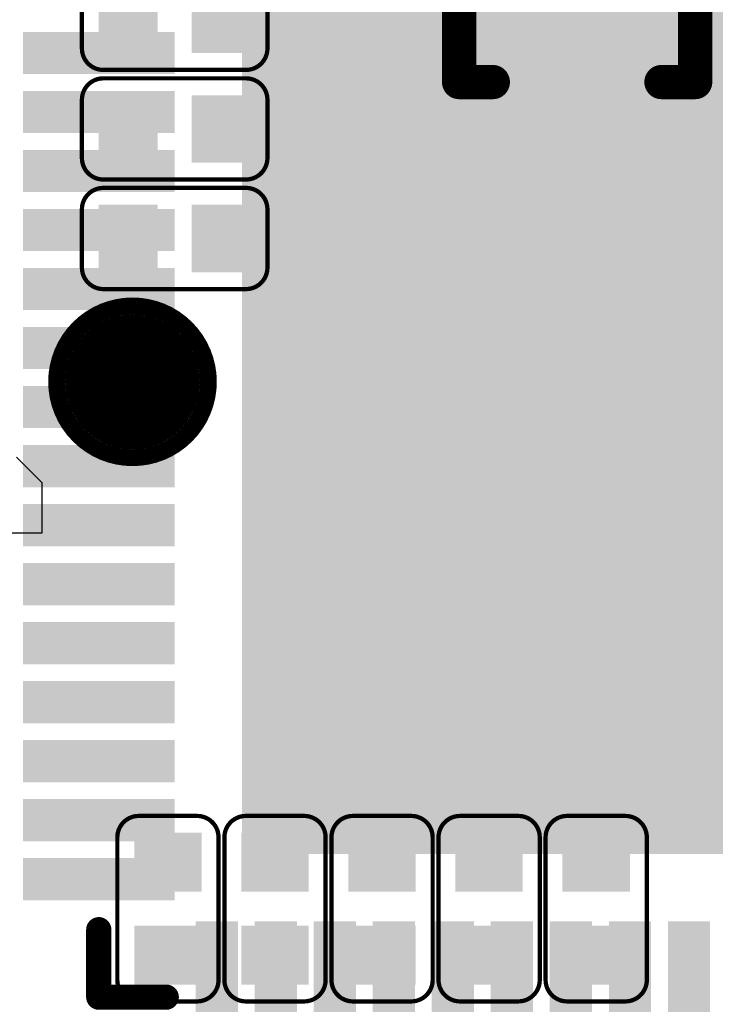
# Model space of a CAD drawing. Header units: millimetres. Extents: x -47 to 199, y -56 to 203.
# Tile 96 of 157: x 58 to 62, y 171 to 177. Entities that reach past the tile are written whole.
import ezdxf

# ---------------------------------------------------------------- set-up
doc = ezdxf.new("R2010")
doc.units = ezdxf.units.MM
doc.header["$LTSCALE"] = 1.21
doc.header["$MEASUREMENT"] = 0
doc.layers.get('0').update_dxf_attribs({"linetype": 'CONTINUOUS'})
for name, color, linetype in [('BottomLayer', 5, 'CONTINUOUS'), ('BottomOverlay', 54, 'CONTINUOUS'), ('BottomPaste', 16, 'CONTINUOUS'), ('BottomSolder', 6, 'CONTINUOUS'), ('TopLayer', 1, 'CONTINUOUS'), ('TopOverlay', 2, 'CONTINUOUS'), ('TopPaste', 8, 'CONTINUOUS'), ('TopSolder', 216, 'CONTINUOUS')]:
    doc.layers.add(name, color=color, linetype=linetype)

# ---------------------------------------------------------------- blocks, each defined once
blk = doc.blocks.new('TEST_B_57')
at = {"layer": 'BottomLayer', "const_width": 0.01378}
blk.add_lwpolyline([(-0.00689, 0, 1), (0.00689, 0, 1)], format="xyb", close=True, dxfattribs=at)
at = {"layer": 'BottomOverlay'}
for points, const_width in [([(0.01772, 0, 1), (-0.01772, 0, 1)], 0.00394), ([(-0.0187, 0, 1), (-0.01673, 0, 1)], 0.00197), ([(0.01673, 0, 1), (0.0187, 0, 1)], 0.00197)]:
    blk.add_lwpolyline(points, format="xyb", close=True, dxfattribs=dict(at, const_width=const_width))
at = {"layer": 'BottomPaste', "const_width": 0.01378}
blk.add_lwpolyline([(-0.00689, 0, 1), (0.00689, 0, 1)], format="xyb", close=True, dxfattribs=at)
at = {"layer": 'BottomSolder', "const_width": 0.01575}
blk.add_lwpolyline([(-0.00787, 0, 1), (0.00787, 0, 1)], format="xyb", close=True, dxfattribs=at)
blk = doc.blocks.new('QFN68_7R00X7R00X0R80_T_90')
at = {"layer": 'TopLayer'}
for points in [[(-0.10236, -0.10236), (0.10236, -0.10236), (-0.10236, 0.10236), (0.10236, 0.10236)], [(-0.15354, 0.07972), (-0.12205, 0.07972), (-0.15354, 0.08563), (-0.12205, 0.08563)], [(-0.15354, 0.06594), (-0.12205, 0.06594), (-0.15354, 0.07185), (-0.12205, 0.07185)], [(-0.15354, 0.05217), (-0.12205, 0.05217), (-0.15354, 0.05807), (-0.12205, 0.05807)], [(-0.15354, 0.03839), (-0.12205, 0.03839), (-0.15354, 0.04429), (-0.12205, 0.04429)], [(-0.15354, 0.02461), (-0.12205, 0.02461), (-0.15354, 0.03051), (-0.12205, 0.03051)], [(-0.15354, 0.01083), (-0.12205, 0.01083), (-0.15354, 0.01673), (-0.12205, 0.01673)], [(-0.15354, -0.00295), (-0.12205, -0.00295), (-0.15354, 0.00295), (-0.12205, 0.00295)], [(-0.15354, -0.01673), (-0.12205, -0.01673), (-0.15354, -0.01083), (-0.12205, -0.01083)], [(-0.15354, -0.03051), (-0.12205, -0.03051), (-0.15354, -0.02461), (-0.12205, -0.02461)], [(-0.15354, -0.04429), (-0.12205, -0.04429), (-0.15354, -0.03839), (-0.12205, -0.03839)], [(-0.15354, -0.05807), (-0.12205, -0.05807), (-0.15354, -0.05217), (-0.12205, -0.05217)], [(-0.15354, -0.07185), (-0.12205, -0.07185), (-0.15354, -0.06594), (-0.12205, -0.06594)], [(-0.15354, -0.08563), (-0.12205, -0.08563), (-0.15354, -0.07972), (-0.12205, -0.07972)], [(-0.15354, -0.09941), (-0.12205, -0.09941), (-0.15354, -0.0935), (-0.12205, -0.0935)], [(-0.15354, -0.11319), (-0.12205, -0.11319), (-0.15354, -0.10728), (-0.12205, -0.10728)], [(-0.10728, -0.15354), (-0.10728, -0.12205), (-0.11319, -0.15354), (-0.11319, -0.12205)], [(-0.0935, -0.15354), (-0.0935, -0.12205), (-0.09941, -0.15354), (-0.09941, -0.12205)], [(-0.07972, -0.15354), (-0.07972, -0.12205), (-0.08563, -0.15354), (-0.08563, -0.12205)], [(-0.06594, -0.15354), (-0.06594, -0.12205), (-0.07185, -0.15354), (-0.07185, -0.12205)], [(-0.05217, -0.15354), (-0.05217, -0.12205), (-0.05807, -0.15354), (-0.05807, -0.12205)], [(-0.03839, -0.15354), (-0.03839, -0.12205), (-0.04429, -0.15354), (-0.04429, -0.12205)], [(-0.02461, -0.15354), (-0.02461, -0.12205), (-0.03051, -0.15354), (-0.03051, -0.12205)], [(-0.01083, -0.15354), (-0.01083, -0.12205), (-0.01673, -0.15354), (-0.01673, -0.12205)], [(0.00295, -0.15354), (0.00295, -0.12205), (-0.00295, -0.15354), (-0.00295, -0.12205)]]:
    blk.add_solid(points, dxfattribs=at)
at = {"layer": 'TopOverlay', "const_width": 0.00591}
for points in [[(-0.1378, -0.1378), (-0.1378, -0.12205)], [(-0.1378, -0.1378), (-0.12205, -0.1378)]]:
    blk.add_lwpolyline(points, dxfattribs=at)
at = {"layer": 'TopOverlay', "const_width": 0.00295}
for points in [[(-0.13927, -0.12205, 1), (-0.13632, -0.12205, 1)], [(-0.13927, -0.1378, 1), (-0.13632, -0.1378, 1)], [(-0.13927, -0.1378, 1), (-0.13632, -0.1378, 1)], [(-0.12352, -0.1378, 1), (-0.12057, -0.1378, 1)]]:
    blk.add_lwpolyline(points, format="xyb", close=True, dxfattribs=at)
at = {"layer": 'TopPaste'}
for points in [[(-0.10236, -0.10236), (0.10236, -0.10236), (-0.10236, 0.10236), (0.10236, 0.10236)], [(-0.15354, 0.07972), (-0.12205, 0.07972), (-0.15354, 0.08563), (-0.12205, 0.08563)], [(-0.15354, 0.06594), (-0.12205, 0.06594), (-0.15354, 0.07185), (-0.12205, 0.07185)], [(-0.15354, 0.05217), (-0.12205, 0.05217), (-0.15354, 0.05807), (-0.12205, 0.05807)], [(-0.15354, 0.03839), (-0.12205, 0.03839), (-0.15354, 0.04429), (-0.12205, 0.04429)], [(-0.15354, 0.02461), (-0.12205, 0.02461), (-0.15354, 0.03051), (-0.12205, 0.03051)], [(-0.15354, 0.01083), (-0.12205, 0.01083), (-0.15354, 0.01673), (-0.12205, 0.01673)], [(-0.15354, -0.00295), (-0.12205, -0.00295), (-0.15354, 0.00295), (-0.12205, 0.00295)], [(-0.15354, -0.01673), (-0.12205, -0.01673), (-0.15354, -0.01083), (-0.12205, -0.01083)], [(-0.15354, -0.03051), (-0.12205, -0.03051), (-0.15354, -0.02461), (-0.12205, -0.02461)], [(-0.15354, -0.04429), (-0.12205, -0.04429), (-0.15354, -0.03839), (-0.12205, -0.03839)], [(-0.15354, -0.05807), (-0.12205, -0.05807), (-0.15354, -0.05217), (-0.12205, -0.05217)], [(-0.15354, -0.07185), (-0.12205, -0.07185), (-0.15354, -0.06594), (-0.12205, -0.06594)], [(-0.15354, -0.08563), (-0.12205, -0.08563), (-0.15354, -0.07972), (-0.12205, -0.07972)], [(-0.15354, -0.09941), (-0.12205, -0.09941), (-0.15354, -0.0935), (-0.12205, -0.0935)], [(-0.15354, -0.11319), (-0.12205, -0.11319), (-0.15354, -0.10728), (-0.12205, -0.10728)], [(-0.10728, -0.15354), (-0.10728, -0.12205), (-0.11319, -0.15354), (-0.11319, -0.12205)], [(-0.0935, -0.15354), (-0.0935, -0.12205), (-0.09941, -0.15354), (-0.09941, -0.12205)], [(-0.07972, -0.15354), (-0.07972, -0.12205), (-0.08563, -0.15354), (-0.08563, -0.12205)], [(-0.06594, -0.15354), (-0.06594, -0.12205), (-0.07185, -0.15354), (-0.07185, -0.12205)], [(-0.05217, -0.15354), (-0.05217, -0.12205), (-0.05807, -0.15354), (-0.05807, -0.12205)], [(-0.03839, -0.15354), (-0.03839, -0.12205), (-0.04429, -0.15354), (-0.04429, -0.12205)], [(-0.02461, -0.15354), (-0.02461, -0.12205), (-0.03051, -0.15354), (-0.03051, -0.12205)], [(-0.01083, -0.15354), (-0.01083, -0.12205), (-0.01673, -0.15354), (-0.01673, -0.12205)], [(0.00295, -0.15354), (0.00295, -0.12205), (-0.00295, -0.15354), (-0.00295, -0.12205)]]:
    blk.add_solid(points, dxfattribs=at)
at = {"layer": 'TopSolder'}
for points in [[(-0.10433, -0.10433), (0.10433, -0.10433), (-0.10433, 0.10433), (0.10433, 0.10433)], [(-0.15551, 0.07776), (-0.12008, 0.07776), (-0.15551, 0.0876), (-0.12008, 0.0876)], [(-0.15551, 0.06398), (-0.12008, 0.06398), (-0.15551, 0.07382), (-0.12008, 0.07382)], [(-0.15551, 0.0502), (-0.12008, 0.0502), (-0.15551, 0.06004), (-0.12008, 0.06004)], [(-0.15551, 0.03642), (-0.12008, 0.03642), (-0.15551, 0.04626), (-0.12008, 0.04626)], [(-0.15551, 0.02264), (-0.12008, 0.02264), (-0.15551, 0.03248), (-0.12008, 0.03248)], [(-0.15551, 0.00886), (-0.12008, 0.00886), (-0.15551, 0.0187), (-0.12008, 0.0187)], [(-0.15551, -0.00492), (-0.12008, -0.00492), (-0.15551, 0.00492), (-0.12008, 0.00492)], [(-0.15551, -0.0187), (-0.12008, -0.0187), (-0.15551, -0.00886), (-0.12008, -0.00886)], [(-0.15551, -0.03248), (-0.12008, -0.03248), (-0.15551, -0.02264), (-0.12008, -0.02264)], [(-0.15551, -0.04626), (-0.12008, -0.04626), (-0.15551, -0.03642), (-0.12008, -0.03642)], [(-0.15551, -0.06004), (-0.12008, -0.06004), (-0.15551, -0.0502), (-0.12008, -0.0502)], [(-0.15551, -0.07382), (-0.12008, -0.07382), (-0.15551, -0.06398), (-0.12008, -0.06398)], [(-0.15551, -0.0876), (-0.12008, -0.0876), (-0.15551, -0.07776), (-0.12008, -0.07776)], [(-0.15551, -0.10138), (-0.12008, -0.10138), (-0.15551, -0.09154), (-0.12008, -0.09154)], [(-0.15551, -0.11516), (-0.12008, -0.11516), (-0.15551, -0.10532), (-0.12008, -0.10532)], [(-0.10532, -0.15551), (-0.10532, -0.12008), (-0.11516, -0.15551), (-0.11516, -0.12008)], [(-0.09154, -0.15551), (-0.09154, -0.12008), (-0.10138, -0.15551), (-0.10138, -0.12008)], [(-0.07776, -0.15551), (-0.07776, -0.12008), (-0.0876, -0.15551), (-0.0876, -0.12008)], [(-0.06398, -0.15551), (-0.06398, -0.12008), (-0.07382, -0.15551), (-0.07382, -0.12008)], [(-0.0502, -0.15551), (-0.0502, -0.12008), (-0.06004, -0.15551), (-0.06004, -0.12008)], [(-0.03642, -0.15551), (-0.03642, -0.12008), (-0.04626, -0.15551), (-0.04626, -0.12008)], [(-0.02264, -0.15551), (-0.02264, -0.12008), (-0.03248, -0.15551), (-0.03248, -0.12008)], [(-0.00886, -0.15551), (-0.00886, -0.12008), (-0.0187, -0.15551), (-0.0187, -0.12008)], [(0.00492, -0.15551), (0.00492, -0.12008), (-0.00492, -0.15551), (-0.00492, -0.12008)]]:
    blk.add_solid(points, dxfattribs=at)
blk = doc.blocks.new('C0201_B_232')
at = {"layer": 'BottomLayer'}
for points in [[(-0.01575, 0.00591), (-0.01575, -0.00591), (-0.00591, 0.00591), (-0.00591, -0.00591)], [(0.00591, 0.00591), (0.00591, -0.00591), (0.01575, 0.00591), (0.01575, -0.00591)]]:
    blk.add_solid(points, dxfattribs=at)
at = {"layer": 'BottomOverlay', "const_width": 0.001}
for points in [[(-0.02165, 0.00682, -0.414214), (-0.01665, 0.01182)], [(0.01666, 0.01182, -0.414214), (0.02166, 0.00682)], [(-0.01665, -0.01181, -0.414214), (-0.02165, -0.00681)], [(0.02166, -0.00681, -0.414214), (0.01666, -0.01181)]]:
    blk.add_lwpolyline(points, format="xyb", dxfattribs=at)
for points in [[(-0.01665, 0.01182), (0.01666, 0.01182)], [(-0.02165, 0.00682), (-0.02165, -0.00681)], [(0.02166, 0.00682), (0.02166, -0.00681)], [(-0.01665, -0.01181), (0.01666, -0.01181)]]:
    blk.add_lwpolyline(points, dxfattribs=at)
at = {"layer": 'BottomOverlay', "const_width": 0.0005}
for points in [[(-0.0169, 0.01182, 1), (-0.0164, 0.01182, 1)], [(-0.0169, 0.01182, 1), (-0.0164, 0.01182, 1)], [(0.01641, 0.01182, 1), (0.01691, 0.01182, 1)], [(0.01641, 0.01182, 1), (0.01691, 0.01182, 1)], [(-0.0219, 0.00682, 1), (-0.0214, 0.00682, 1)], [(-0.0219, 0.00682, 1), (-0.0214, 0.00682, 1)], [(0.02141, 0.00682, 1), (0.02191, 0.00682, 1)], [(0.02141, 0.00682, 1), (0.02191, 0.00682, 1)], [(-0.0219, -0.00681, 1), (-0.0214, -0.00681, 1)], [(-0.0219, -0.00681, 1), (-0.0214, -0.00681, 1)], [(0.02141, -0.00681, 1), (0.02191, -0.00681, 1)], [(0.02141, -0.00681, 1), (0.02191, -0.00681, 1)], [(-0.0169, -0.01181, 1), (-0.0164, -0.01181, 1)], [(-0.0169, -0.01181, 1), (-0.0164, -0.01181, 1)], [(0.01641, -0.01181, 1), (0.01691, -0.01181, 1)], [(0.01641, -0.01181, 1), (0.01691, -0.01181, 1)]]:
    blk.add_lwpolyline(points, format="xyb", close=True, dxfattribs=at)
at = {"layer": 'BottomPaste'}
for points in [[(-0.01575, 0.00591), (-0.01575, -0.00591), (-0.00591, 0.00591), (-0.00591, -0.00591)], [(0.00591, 0.00591), (0.00591, -0.00591), (0.01575, 0.00591), (0.01575, -0.00591)]]:
    blk.add_solid(points, dxfattribs=at)
at = {"layer": 'BottomSolder'}
for points in [[(-0.01772, 0.00787), (-0.01772, -0.00787), (-0.00394, 0.00787), (-0.00394, -0.00787)], [(0.00394, 0.00787), (0.00394, -0.00787), (0.01772, 0.00787), (0.01772, -0.00787)]]:
    blk.add_solid(points, dxfattribs=at)
blk = doc.blocks.new('C0201_B_266')
at = {"layer": 'BottomLayer'}
for points in [[(-0.01575, 0.00591), (-0.01575, -0.00591), (-0.00591, 0.00591), (-0.00591, -0.00591)], [(0.00591, 0.00591), (0.00591, -0.00591), (0.01575, 0.00591), (0.01575, -0.00591)]]:
    blk.add_solid(points, dxfattribs=at)
at = {"layer": 'BottomOverlay', "const_width": 0.001}
for points in [[(-0.02165, 0.00682, -0.414214), (-0.01665, 0.01182)], [(0.01666, 0.01182, -0.414214), (0.02166, 0.00682)], [(-0.01665, -0.01181, -0.414214), (-0.02165, -0.00681)], [(0.02166, -0.00681, -0.414214), (0.01666, -0.01181)]]:
    blk.add_lwpolyline(points, format="xyb", dxfattribs=at)
for points in [[(-0.01665, 0.01182), (0.01666, 0.01182)], [(-0.02165, -0.00681), (-0.02165, 0.00682)], [(0.02166, -0.00681), (0.02166, 0.00682)], [(-0.01665, -0.01181), (0.01666, -0.01181)]]:
    blk.add_lwpolyline(points, dxfattribs=at)
at = {"layer": 'BottomOverlay', "const_width": 0.0005}
for points in [[(-0.0169, 0.01182, 1), (-0.0164, 0.01182, 1)], [(-0.0169, 0.01182, 1), (-0.0164, 0.01182, 1)], [(0.01641, 0.01182, 1), (0.01691, 0.01182, 1)], [(0.01641, 0.01182, 1), (0.01691, 0.01182, 1)], [(-0.0219, 0.00682, 1), (-0.0214, 0.00682, 1)], [(-0.0219, 0.00682, 1), (-0.0214, 0.00682, 1)], [(0.02141, 0.00682, 1), (0.02191, 0.00682, 1)], [(0.02141, 0.00682, 1), (0.02191, 0.00682, 1)], [(-0.0219, -0.00681, 1), (-0.0214, -0.00681, 1)], [(-0.0219, -0.00681, 1), (-0.0214, -0.00681, 1)], [(0.02141, -0.00681, 1), (0.02191, -0.00681, 1)], [(0.02141, -0.00681, 1), (0.02191, -0.00681, 1)], [(-0.0169, -0.01181, 1), (-0.0164, -0.01181, 1)], [(-0.0169, -0.01181, 1), (-0.0164, -0.01181, 1)], [(0.01641, -0.01181, 1), (0.01691, -0.01181, 1)], [(0.01641, -0.01181, 1), (0.01691, -0.01181, 1)]]:
    blk.add_lwpolyline(points, format="xyb", close=True, dxfattribs=at)
at = {"layer": 'BottomPaste'}
for points in [[(-0.01575, 0.00591), (-0.01575, -0.00591), (-0.00591, 0.00591), (-0.00591, -0.00591)], [(0.00591, 0.00591), (0.00591, -0.00591), (0.01575, 0.00591), (0.01575, -0.00591)]]:
    blk.add_solid(points, dxfattribs=at)
at = {"layer": 'BottomSolder'}
for points in [[(-0.01772, 0.00787), (-0.01772, -0.00787), (-0.00394, 0.00787), (-0.00394, -0.00787)], [(0.00394, 0.00787), (0.00394, -0.00787), (0.01772, 0.00787), (0.01772, -0.00787)]]:
    blk.add_solid(points, dxfattribs=at)
blk = doc.blocks.new('C0201_B_268')
at = {"layer": 'BottomLayer'}
for points in [[(-0.01575, 0.00591), (-0.01575, -0.00591), (-0.00591, 0.00591), (-0.00591, -0.00591)], [(0.00591, 0.00591), (0.00591, -0.00591), (0.01575, 0.00591), (0.01575, -0.00591)]]:
    blk.add_solid(points, dxfattribs=at)
at = {"layer": 'BottomOverlay', "const_width": 0.001}
for points in [[(-0.02165, 0.00682, -0.414214), (-0.01665, 0.01182)], [(0.01666, 0.01182, -0.414214), (0.02166, 0.00682)], [(-0.01665, -0.01181, -0.414214), (-0.02165, -0.00681)], [(0.02166, -0.00681, -0.414214), (0.01666, -0.01181)]]:
    blk.add_lwpolyline(points, format="xyb", dxfattribs=at)
for points in [[(-0.01665, 0.01182), (0.01666, 0.01182)], [(-0.02165, -0.00681), (-0.02165, 0.00682)], [(0.02166, -0.00681), (0.02166, 0.00682)], [(-0.01665, -0.01181), (0.01666, -0.01181)]]:
    blk.add_lwpolyline(points, dxfattribs=at)
at = {"layer": 'BottomOverlay', "const_width": 0.0005}
for points in [[(-0.0169, 0.01182, 1), (-0.0164, 0.01182, 1)], [(-0.0169, 0.01182, 1), (-0.0164, 0.01182, 1)], [(0.01641, 0.01182, 1), (0.01691, 0.01182, 1)], [(0.01641, 0.01182, 1), (0.01691, 0.01182, 1)], [(-0.0219, 0.00682, 1), (-0.0214, 0.00682, 1)], [(-0.0219, 0.00682, 1), (-0.0214, 0.00682, 1)], [(0.02141, 0.00682, 1), (0.02191, 0.00682, 1)], [(0.02141, 0.00682, 1), (0.02191, 0.00682, 1)], [(-0.0219, -0.00681, 1), (-0.0214, -0.00681, 1)], [(-0.0219, -0.00681, 1), (-0.0214, -0.00681, 1)], [(0.02141, -0.00681, 1), (0.02191, -0.00681, 1)], [(0.02141, -0.00681, 1), (0.02191, -0.00681, 1)], [(-0.0169, -0.01181, 1), (-0.0164, -0.01181, 1)], [(-0.0169, -0.01181, 1), (-0.0164, -0.01181, 1)], [(0.01641, -0.01181, 1), (0.01691, -0.01181, 1)], [(0.01641, -0.01181, 1), (0.01691, -0.01181, 1)]]:
    blk.add_lwpolyline(points, format="xyb", close=True, dxfattribs=at)
at = {"layer": 'BottomPaste'}
for points in [[(-0.01575, 0.00591), (-0.01575, -0.00591), (-0.00591, 0.00591), (-0.00591, -0.00591)], [(0.00591, 0.00591), (0.00591, -0.00591), (0.01575, 0.00591), (0.01575, -0.00591)]]:
    blk.add_solid(points, dxfattribs=at)
at = {"layer": 'BottomSolder'}
for points in [[(-0.01772, 0.00787), (-0.01772, -0.00787), (-0.00394, 0.00787), (-0.00394, -0.00787)], [(0.00394, 0.00787), (0.00394, -0.00787), (0.01772, 0.00787), (0.01772, -0.00787)]]:
    blk.add_solid(points, dxfattribs=at)
blk = doc.blocks.new('C0201_B_270')
at = {"layer": 'BottomLayer'}
for points in [[(-0.01575, 0.00591), (-0.01575, -0.00591), (-0.00591, 0.00591), (-0.00591, -0.00591)], [(0.00591, 0.00591), (0.00591, -0.00591), (0.01575, 0.00591), (0.01575, -0.00591)]]:
    blk.add_solid(points, dxfattribs=at)
at = {"layer": 'BottomOverlay', "const_width": 0.001}
for points in [[(-0.02165, 0.00682, -0.414214), (-0.01665, 0.01182)], [(0.01666, 0.01182, -0.414214), (0.02166, 0.00682)], [(-0.01665, -0.01181, -0.414214), (-0.02165, -0.00681)], [(0.02166, -0.00681, -0.414214), (0.01666, -0.01181)]]:
    blk.add_lwpolyline(points, format="xyb", dxfattribs=at)
for points in [[(-0.01665, 0.01182), (0.01666, 0.01182)], [(-0.02165, -0.00681), (-0.02165, 0.00682)], [(0.02166, -0.00681), (0.02166, 0.00682)], [(-0.01665, -0.01181), (0.01666, -0.01181)]]:
    blk.add_lwpolyline(points, dxfattribs=at)
at = {"layer": 'BottomOverlay', "const_width": 0.0005}
for points in [[(-0.0169, 0.01182, 1), (-0.0164, 0.01182, 1)], [(-0.0169, 0.01182, 1), (-0.0164, 0.01182, 1)], [(0.01641, 0.01182, 1), (0.01691, 0.01182, 1)], [(0.01641, 0.01182, 1), (0.01691, 0.01182, 1)], [(-0.0219, 0.00682, 1), (-0.0214, 0.00682, 1)], [(-0.0219, 0.00682, 1), (-0.0214, 0.00682, 1)], [(0.02141, 0.00682, 1), (0.02191, 0.00682, 1)], [(0.02141, 0.00682, 1), (0.02191, 0.00682, 1)], [(-0.0219, -0.00681, 1), (-0.0214, -0.00681, 1)], [(-0.0219, -0.00681, 1), (-0.0214, -0.00681, 1)], [(0.02141, -0.00681, 1), (0.02191, -0.00681, 1)], [(0.02141, -0.00681, 1), (0.02191, -0.00681, 1)], [(-0.0169, -0.01181, 1), (-0.0164, -0.01181, 1)], [(-0.0169, -0.01181, 1), (-0.0164, -0.01181, 1)], [(0.01641, -0.01181, 1), (0.01691, -0.01181, 1)], [(0.01641, -0.01181, 1), (0.01691, -0.01181, 1)]]:
    blk.add_lwpolyline(points, format="xyb", close=True, dxfattribs=at)
at = {"layer": 'BottomPaste'}
for points in [[(-0.01575, 0.00591), (-0.01575, -0.00591), (-0.00591, 0.00591), (-0.00591, -0.00591)], [(0.00591, 0.00591), (0.00591, -0.00591), (0.01575, 0.00591), (0.01575, -0.00591)]]:
    blk.add_solid(points, dxfattribs=at)
at = {"layer": 'BottomSolder'}
for points in [[(-0.01772, 0.00787), (-0.01772, -0.00787), (-0.00394, 0.00787), (-0.00394, -0.00787)], [(0.00394, 0.00787), (0.00394, -0.00787), (0.01772, 0.00787), (0.01772, -0.00787)]]:
    blk.add_solid(points, dxfattribs=at)
blk = doc.blocks.new('C0201_B_281')
at = {"layer": 'BottomLayer'}
for points in [[(-0.01575, 0.00591), (-0.01575, -0.00591), (-0.00591, 0.00591), (-0.00591, -0.00591)], [(0.00591, 0.00591), (0.00591, -0.00591), (0.01575, 0.00591), (0.01575, -0.00591)]]:
    blk.add_solid(points, dxfattribs=at)
at = {"layer": 'BottomOverlay', "const_width": 0.001}
for points in [[(-0.02165, 0.00682, -0.414214), (-0.01665, 0.01182)], [(0.01666, 0.01182, -0.414214), (0.02166, 0.00682)], [(-0.01665, -0.01181, -0.414214), (-0.02165, -0.00681)], [(0.02166, -0.00681, -0.414214), (0.01666, -0.01181)]]:
    blk.add_lwpolyline(points, format="xyb", dxfattribs=at)
for points in [[(-0.01665, 0.01182), (0.01666, 0.01182)], [(-0.02165, 0.00682), (-0.02165, -0.00681)], [(0.02166, 0.00682), (0.02166, -0.00681)], [(-0.01665, -0.01181), (0.01666, -0.01181)]]:
    blk.add_lwpolyline(points, dxfattribs=at)
at = {"layer": 'BottomOverlay', "const_width": 0.0005}
for points in [[(-0.0169, 0.01182, 1), (-0.0164, 0.01182, 1)], [(-0.0169, 0.01182, 1), (-0.0164, 0.01182, 1)], [(0.01641, 0.01182, 1), (0.01691, 0.01182, 1)], [(0.01641, 0.01182, 1), (0.01691, 0.01182, 1)], [(-0.0219, 0.00682, 1), (-0.0214, 0.00682, 1)], [(-0.0219, 0.00682, 1), (-0.0214, 0.00682, 1)], [(0.02141, 0.00682, 1), (0.02191, 0.00682, 1)], [(0.02141, 0.00682, 1), (0.02191, 0.00682, 1)], [(-0.0219, -0.00681, 1), (-0.0214, -0.00681, 1)], [(-0.0219, -0.00681, 1), (-0.0214, -0.00681, 1)], [(0.02141, -0.00681, 1), (0.02191, -0.00681, 1)], [(0.02141, -0.00681, 1), (0.02191, -0.00681, 1)], [(-0.0169, -0.01181, 1), (-0.0164, -0.01181, 1)], [(-0.0169, -0.01181, 1), (-0.0164, -0.01181, 1)], [(0.01641, -0.01181, 1), (0.01691, -0.01181, 1)], [(0.01641, -0.01181, 1), (0.01691, -0.01181, 1)]]:
    blk.add_lwpolyline(points, format="xyb", close=True, dxfattribs=at)
at = {"layer": 'BottomPaste'}
for points in [[(-0.01575, 0.00591), (-0.01575, -0.00591), (-0.00591, 0.00591), (-0.00591, -0.00591)], [(0.00591, 0.00591), (0.00591, -0.00591), (0.01575, 0.00591), (0.01575, -0.00591)]]:
    blk.add_solid(points, dxfattribs=at)
at = {"layer": 'BottomSolder'}
for points in [[(-0.01772, 0.00787), (-0.01772, -0.00787), (-0.00394, 0.00787), (-0.00394, -0.00787)], [(0.00394, 0.00787), (0.00394, -0.00787), (0.01772, 0.00787), (0.01772, -0.00787)]]:
    blk.add_solid(points, dxfattribs=at)
blk = doc.blocks.new('C0201_B_282')
at = {"layer": 'BottomLayer'}
for points in [[(-0.01575, 0.00591), (-0.01575, -0.00591), (-0.00591, 0.00591), (-0.00591, -0.00591)], [(0.00591, 0.00591), (0.00591, -0.00591), (0.01575, 0.00591), (0.01575, -0.00591)]]:
    blk.add_solid(points, dxfattribs=at)
at = {"layer": 'BottomOverlay', "const_width": 0.001}
for points in [[(-0.02165, 0.00682, -0.414214), (-0.01665, 0.01182)], [(0.01666, 0.01182, -0.414214), (0.02166, 0.00682)], [(-0.01665, -0.01181, -0.414214), (-0.02165, -0.00681)], [(0.02166, -0.00681, -0.414214), (0.01666, -0.01181)]]:
    blk.add_lwpolyline(points, format="xyb", dxfattribs=at)
for points in [[(-0.01665, 0.01182), (0.01666, 0.01182)], [(-0.02165, 0.00682), (-0.02165, -0.00681)], [(0.02166, 0.00682), (0.02166, -0.00681)], [(-0.01665, -0.01181), (0.01666, -0.01181)]]:
    blk.add_lwpolyline(points, dxfattribs=at)
at = {"layer": 'BottomOverlay', "const_width": 0.0005}
for points in [[(-0.0169, 0.01182, 1), (-0.0164, 0.01182, 1)], [(-0.0169, 0.01182, 1), (-0.0164, 0.01182, 1)], [(0.01641, 0.01182, 1), (0.01691, 0.01182, 1)], [(0.01641, 0.01182, 1), (0.01691, 0.01182, 1)], [(-0.0219, 0.00682, 1), (-0.0214, 0.00682, 1)], [(-0.0219, 0.00682, 1), (-0.0214, 0.00682, 1)], [(0.02141, 0.00682, 1), (0.02191, 0.00682, 1)], [(0.02141, 0.00682, 1), (0.02191, 0.00682, 1)], [(-0.0219, -0.00681, 1), (-0.0214, -0.00681, 1)], [(-0.0219, -0.00681, 1), (-0.0214, -0.00681, 1)], [(0.02141, -0.00681, 1), (0.02191, -0.00681, 1)], [(0.02141, -0.00681, 1), (0.02191, -0.00681, 1)], [(-0.0169, -0.01181, 1), (-0.0164, -0.01181, 1)], [(-0.0169, -0.01181, 1), (-0.0164, -0.01181, 1)], [(0.01641, -0.01181, 1), (0.01691, -0.01181, 1)], [(0.01641, -0.01181, 1), (0.01691, -0.01181, 1)]]:
    blk.add_lwpolyline(points, format="xyb", close=True, dxfattribs=at)
at = {"layer": 'BottomPaste'}
for points in [[(-0.01575, 0.00591), (-0.01575, -0.00591), (-0.00591, 0.00591), (-0.00591, -0.00591)], [(0.00591, 0.00591), (0.00591, -0.00591), (0.01575, 0.00591), (0.01575, -0.00591)]]:
    blk.add_solid(points, dxfattribs=at)
at = {"layer": 'BottomSolder'}
for points in [[(-0.01772, 0.00787), (-0.01772, -0.00787), (-0.00394, 0.00787), (-0.00394, -0.00787)], [(0.00394, 0.00787), (0.00394, -0.00787), (0.01772, 0.00787), (0.01772, -0.00787)]]:
    blk.add_solid(points, dxfattribs=at)
blk = doc.blocks.new('C0201_B_284')
at = {"layer": 'BottomLayer'}
for points in [[(-0.01575, 0.00591), (-0.01575, -0.00591), (-0.00591, 0.00591), (-0.00591, -0.00591)], [(0.00591, 0.00591), (0.00591, -0.00591), (0.01575, 0.00591), (0.01575, -0.00591)]]:
    blk.add_solid(points, dxfattribs=at)
at = {"layer": 'BottomOverlay', "const_width": 0.001}
for points in [[(-0.02165, 0.00682, -0.414214), (-0.01665, 0.01182)], [(0.01666, 0.01182, -0.414214), (0.02166, 0.00682)], [(-0.01665, -0.01181, -0.414214), (-0.02165, -0.00681)], [(0.02166, -0.00681, -0.414214), (0.01666, -0.01181)]]:
    blk.add_lwpolyline(points, format="xyb", dxfattribs=at)
for points in [[(-0.01665, 0.01182), (0.01666, 0.01182)], [(-0.02165, 0.00682), (-0.02165, -0.00681)], [(0.02166, 0.00682), (0.02166, -0.00681)], [(-0.01665, -0.01181), (0.01666, -0.01181)]]:
    blk.add_lwpolyline(points, dxfattribs=at)
at = {"layer": 'BottomOverlay', "const_width": 0.0005}
for points in [[(-0.0169, 0.01182, 1), (-0.0164, 0.01182, 1)], [(-0.0169, 0.01182, 1), (-0.0164, 0.01182, 1)], [(0.01641, 0.01182, 1), (0.01691, 0.01182, 1)], [(0.01641, 0.01182, 1), (0.01691, 0.01182, 1)], [(-0.0219, 0.00682, 1), (-0.0214, 0.00682, 1)], [(-0.0219, 0.00682, 1), (-0.0214, 0.00682, 1)], [(0.02141, 0.00682, 1), (0.02191, 0.00682, 1)], [(0.02141, 0.00682, 1), (0.02191, 0.00682, 1)], [(-0.0219, -0.00681, 1), (-0.0214, -0.00681, 1)], [(-0.0219, -0.00681, 1), (-0.0214, -0.00681, 1)], [(0.02141, -0.00681, 1), (0.02191, -0.00681, 1)], [(0.02141, -0.00681, 1), (0.02191, -0.00681, 1)], [(-0.0169, -0.01181, 1), (-0.0164, -0.01181, 1)], [(-0.0169, -0.01181, 1), (-0.0164, -0.01181, 1)], [(0.01641, -0.01181, 1), (0.01691, -0.01181, 1)], [(0.01641, -0.01181, 1), (0.01691, -0.01181, 1)]]:
    blk.add_lwpolyline(points, format="xyb", close=True, dxfattribs=at)
at = {"layer": 'BottomPaste'}
for points in [[(-0.01575, 0.00591), (-0.01575, -0.00591), (-0.00591, 0.00591), (-0.00591, -0.00591)], [(0.00591, 0.00591), (0.00591, -0.00591), (0.01575, 0.00591), (0.01575, -0.00591)]]:
    blk.add_solid(points, dxfattribs=at)
at = {"layer": 'BottomSolder'}
for points in [[(-0.01772, 0.00787), (-0.01772, -0.00787), (-0.00394, 0.00787), (-0.00394, -0.00787)], [(0.00394, 0.00787), (0.00394, -0.00787), (0.01772, 0.00787), (0.01772, -0.00787)]]:
    blk.add_solid(points, dxfattribs=at)
blk = doc.blocks.new('C0201_B_357')
at = {"layer": 'BottomLayer'}
for points in [[(-0.01575, 0.00591), (-0.01575, -0.00591), (-0.00591, 0.00591), (-0.00591, -0.00591)], [(0.00591, 0.00591), (0.00591, -0.00591), (0.01575, 0.00591), (0.01575, -0.00591)]]:
    blk.add_solid(points, dxfattribs=at)
at = {"layer": 'BottomOverlay', "const_width": 0.001}
for points in [[(-0.02165, 0.00682, -0.414214), (-0.01665, 0.01182)], [(0.01666, 0.01182, -0.414214), (0.02166, 0.00682)], [(-0.01665, -0.01181, -0.414214), (-0.02165, -0.00681)], [(0.02166, -0.00681, -0.414214), (0.01666, -0.01181)]]:
    blk.add_lwpolyline(points, format="xyb", dxfattribs=at)
for points in [[(-0.01665, 0.01182), (0.01666, 0.01182)], [(-0.02165, 0.00682), (-0.02165, -0.00681)], [(0.02166, 0.00682), (0.02166, -0.00681)], [(-0.01665, -0.01181), (0.01666, -0.01181)]]:
    blk.add_lwpolyline(points, dxfattribs=at)
at = {"layer": 'BottomOverlay', "const_width": 0.0005}
for points in [[(-0.0169, 0.01182, 1), (-0.0164, 0.01182, 1)], [(-0.0169, 0.01182, 1), (-0.0164, 0.01182, 1)], [(0.01641, 0.01182, 1), (0.01691, 0.01182, 1)], [(0.01641, 0.01182, 1), (0.01691, 0.01182, 1)], [(-0.0219, 0.00682, 1), (-0.0214, 0.00682, 1)], [(-0.0219, 0.00682, 1), (-0.0214, 0.00682, 1)], [(0.02141, 0.00682, 1), (0.02191, 0.00682, 1)], [(0.02141, 0.00682, 1), (0.02191, 0.00682, 1)], [(-0.0219, -0.00681, 1), (-0.0214, -0.00681, 1)], [(-0.0219, -0.00681, 1), (-0.0214, -0.00681, 1)], [(0.02141, -0.00681, 1), (0.02191, -0.00681, 1)], [(0.02141, -0.00681, 1), (0.02191, -0.00681, 1)], [(-0.0169, -0.01181, 1), (-0.0164, -0.01181, 1)], [(-0.0169, -0.01181, 1), (-0.0164, -0.01181, 1)], [(0.01641, -0.01181, 1), (0.01691, -0.01181, 1)], [(0.01641, -0.01181, 1), (0.01691, -0.01181, 1)]]:
    blk.add_lwpolyline(points, format="xyb", close=True, dxfattribs=at)
at = {"layer": 'BottomPaste'}
for points in [[(-0.01575, 0.00591), (-0.01575, -0.00591), (-0.00591, 0.00591), (-0.00591, -0.00591)], [(0.00591, 0.00591), (0.00591, -0.00591), (0.01575, 0.00591), (0.01575, -0.00591)]]:
    blk.add_solid(points, dxfattribs=at)
at = {"layer": 'BottomSolder'}
for points in [[(-0.01772, 0.00787), (-0.01772, -0.00787), (-0.00394, 0.00787), (-0.00394, -0.00787)], [(0.00394, 0.00787), (0.00394, -0.00787), (0.01772, 0.00787), (0.01772, -0.00787)]]:
    blk.add_solid(points, dxfattribs=at)
blk = doc.blocks.new('SOT_523_B_426')
at = {"layer": 'BottomLayer'}
for points in [[(0.03839, 0.02756), (0.01476, 0.02756), (0.03839, 0.01181), (0.01476, 0.01181)], [(-0.0128, 0.00787), (-0.04035, 0.00787), (-0.0128, -0.00787), (-0.04035, -0.00787)], [(0.03839, -0.01181), (0.01476, -0.01181), (0.03839, -0.02756), (0.01476, -0.02756)]]:
    blk.add_solid(points, dxfattribs=at)
at = {"layer": 'BottomOverlay', "const_width": 0.008}
for points in [[(0.00295, 0.02756), (-0.01673, 0.02756)], [(-0.01673, 0.01969), (-0.01673, 0.02756)], [(-0.01673, -0.02756), (-0.01673, -0.01969)], [(0.00295, -0.02756), (-0.01673, -0.02756)]]:
    blk.add_lwpolyline(points, dxfattribs=at)
at = {"layer": 'BottomOverlay', "const_width": 0.004}
for points in [[(-0.01873, 0.02756, 1), (-0.01473, 0.02756, 1)], [(-0.01873, 0.02756, 1), (-0.01473, 0.02756, 1)], [(0.00095, 0.02756, 1), (0.00495, 0.02756, 1)], [(-0.01873, 0.01969, 1), (-0.01473, 0.01969, 1)], [(-0.01873, -0.01969, 1), (-0.01473, -0.01969, 1)], [(-0.01873, -0.02756, 1), (-0.01473, -0.02756, 1)], [(-0.01873, -0.02756, 1), (-0.01473, -0.02756, 1)], [(0.00095, -0.02756, 1), (0.00495, -0.02756, 1)]]:
    blk.add_lwpolyline(points, format="xyb", close=True, dxfattribs=at)
at = {"layer": 'BottomPaste'}
for points in [[(0.03839, 0.02756), (0.01476, 0.02756), (0.03839, 0.01181), (0.01476, 0.01181)], [(-0.0128, 0.00787), (-0.04035, 0.00787), (-0.0128, -0.00787), (-0.04035, -0.00787)], [(0.03839, -0.01181), (0.01476, -0.01181), (0.03839, -0.02756), (0.01476, -0.02756)]]:
    blk.add_solid(points, dxfattribs=at)
at = {"layer": 'BottomSolder'}
for points in [[(0.04239, 0.03156), (0.01076, 0.03156), (0.04239, 0.00781), (0.01076, 0.00781)], [(-0.0088, 0.01187), (-0.04435, 0.01187), (-0.0088, -0.01187), (-0.04435, -0.01187)], [(0.04239, -0.00781), (0.01076, -0.00781), (0.04239, -0.03156), (0.01076, -0.03156)]]:
    blk.add_solid(points, dxfattribs=at)

msp = doc.modelspace()

# ---------------------------------------------------------------- linework, layer by layer
at = {"layer": 'TopLayer'}
for p, q in [((57.9525, 174.4516), (58.1025, 174.3016)), ((58.1025, 174.3016), (58.1025, 174.0016)), ((58.1025, 174.0016), (56.8025, 174.0016))]:
    msp.add_line(p, q, dxfattribs=at)

# ---------------------------------------------------------------- block references
at = {"xscale": 25.4, "yscale": 25.4, "zscale": 25.4}
for name, p in [('QFN68_7R00X7R00X0R80_T_90', (61.9405, 174.7486)), ('C0201_B_270', (58.8905, 177.0486)), ('C0201_B_268', (58.8905, 176.3986)), ('C0201_B_266', (58.8905, 175.7486))]:
    msp.add_blockref(name, p, dxfattribs=at)
for name, p, rotation in [('SOT_523_B_426', (61.2775, 177.1016), 90), ('TEST_B_57', (58.6405, 174.8986), 270), ('C0201_B_357', (58.8505, 171.7735), 270), ('C0201_B_281', (59.4855, 171.7735), 270), ('C0201_B_232', (60.1205, 171.7735), 270), ('C0201_B_282', (60.7555, 171.7735), 270), ('C0201_B_284', (61.3905, 171.7735), 270)]:
    msp.add_blockref(name, p, dxfattribs=dict(at, rotation=rotation))

doc.saveas('drawing.dxf')
